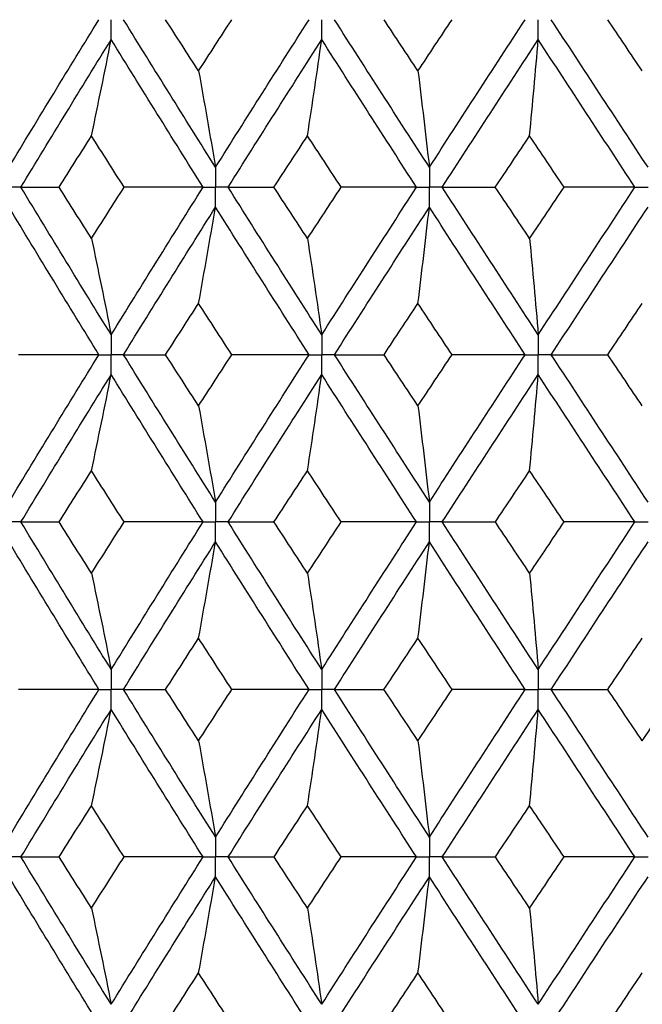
# Paper-space layout '_Left' of a CAD drawing. Header units: millimetres. Extents: x -310 to 25, y -1 to 320.
# Tile 11 of 51: x -8 to -2, y 22 to 31. Entities that reach past the tile are written whole.
import ezdxf

# ---------------------------------------------------------------- set-up
doc = ezdxf.new("R2010")
doc.units = ezdxf.units.MM

psp = doc.layouts.new('_Left')

# ---------------------------------------------------------------- linework, layer by layer
at = {"color": 7, "linetype": 'Continuous', "lineweight": 25}
for points in [[(-7.8298, 29.5315), (-7.5593, 29.9799), (-7.286, 30.4282), (-7.0104, 30.8757)], [(-5.9486, 29.5315), (-6.2302, 29.9799), (-6.5097, 30.4282), (-6.7866, 30.8757)], [(-6.1031, 30.4086), (-6.2035, 30.5643), (-6.3036, 30.72), (-6.4034, 30.8756)], [(-6.1031, 30.4086), (-6.0027, 30.5643), (-5.9021, 30.72), (-5.8012, 30.8756)], [(-5.9486, 29.5315), (-5.667, 29.9799), (-5.3833, 30.4282), (-5.098, 30.8757)], [(-4.0023, 29.5315), (-4.292, 29.9799), (-4.5801, 30.4282), (-4.8664, 30.8757)], [(-4.1063, 30.4086), (-4.2095, 30.5643), (-4.3125, 30.72), (-4.4154, 30.8756)], [(-4.1063, 30.4086), (-4.003, 30.5643), (-3.8996, 30.72), (-3.7961, 30.8756)], [(-4.0023, 29.5315), (-3.7127, 29.9799), (-3.4217, 30.4282), (-3.1297, 30.8757)], [(-2.0122, 29.5315), (-2.3067, 29.9799), (-2.6004, 30.4282), (-2.8929, 30.8757)], [(-2.0644, 30.4086), (-2.1694, 30.5643), (-2.2743, 30.72), (-2.379, 30.8756)], [(-7.7201, 29.35), (-7.4489, 29.7984), (-7.1749, 30.2468), (-6.8986, 30.6944)], [(-7.0778, 29.8176), (-7.0169, 30.108), (-6.9572, 30.4003), (-6.8986, 30.6944)], [(-6.0625, 29.35), (-6.3435, 29.7984), (-6.6224, 30.2468), (-6.8986, 30.6944)], [(-5.8345, 29.35), (-5.5524, 29.7984), (-5.2682, 30.2468), (-4.9823, 30.6944)], [(-5.1117, 29.8176), (-5.0677, 30.108), (-5.0246, 30.4003), (-4.9823, 30.6944)], [(-4.1195, 29.35), (-4.4087, 29.7984), (-4.6965, 30.2468), (-4.9823, 30.6944)], [(-3.885, 29.35), (-3.595, 29.7984), (-3.3037, 30.2468), (-3.0114, 30.6944)], [(-3.0896, 29.8176), (-3.063, 30.108), (-3.0369, 30.4003), (-3.0114, 30.6944)], [(-2.1313, 29.35), (-2.4256, 29.7984), (-2.7191, 30.2468), (-3.0114, 30.6944)], [(-6.1031, 30.4086), (-6.0506, 30.1181), (-5.9991, 29.8257), (-5.9486, 29.5315)], [(-4.1063, 30.4086), (-4.0709, 30.1181), (-4.0363, 29.8257), (-4.0023, 29.5315)], [(-7.3727, 29.35), (-7.2747, 29.5059), (-7.1764, 29.6618), (-7.0778, 29.8176)], [(-6.781, 29.35), (-6.8803, 29.5059), (-6.9792, 29.6618), (-7.0778, 29.8176)], [(-5.4171, 29.35), (-5.3155, 29.5059), (-5.2137, 29.6618), (-5.1117, 29.8176)], [(-4.805, 29.35), (-4.9074, 29.5059), (-5.0097, 29.6618), (-5.1117, 29.8176)], [(-3.4021, 29.35), (-3.2981, 29.5059), (-3.1939, 29.6618), (-3.0896, 29.8176)], [(-2.7762, 29.35), (-2.8808, 29.5059), (-2.9853, 29.6618), (-3.0896, 29.8176)], [(-7.7201, 29.35), (-7.6063, 29.35), (-7.4904, 29.35), (-7.3727, 29.35)], [(-6.8986, 28.0056), (-7.1749, 28.4532), (-7.4489, 28.9016), (-7.7201, 29.35)], [(-7.0778, 28.8824), (-7.1764, 29.0382), (-7.2747, 29.1941), (-7.3727, 29.35)], [(-7.0778, 28.8824), (-6.9792, 29.0382), (-6.8803, 29.1941), (-6.781, 29.35)], [(-6.8986, 28.0056), (-6.6224, 28.4532), (-6.3435, 28.9016), (-6.0625, 29.35)], [(-6.0625, 29.35), (-6.3012, 29.35), (-6.5407, 29.35), (-6.781, 29.35)], [(-5.8345, 29.35), (-5.6972, 29.35), (-5.5581, 29.35), (-5.4171, 29.35)], [(-4.9823, 28.0056), (-5.2682, 28.4532), (-5.5524, 28.9016), (-5.8345, 29.35)], [(-5.1117, 28.8824), (-5.2137, 29.0382), (-5.3155, 29.1941), (-5.4171, 29.35)], [(-5.1117, 28.8824), (-5.0097, 29.0382), (-4.9074, 29.1941), (-4.805, 29.35)], [(-4.9823, 28.0056), (-4.6965, 28.4532), (-4.4087, 28.9016), (-4.1195, 29.35)], [(-4.1195, 29.35), (-4.347, 29.35), (-4.5755, 29.35), (-4.805, 29.35)], [(-3.0114, 28.0056), (-3.3037, 28.4532), (-3.595, 28.9016), (-3.885, 29.35)], [(-3.885, 29.35), (-3.7258, 29.35), (-3.5648, 29.35), (-3.4021, 29.35)], [(-3.0896, 28.8824), (-3.1939, 29.0382), (-3.2981, 29.1941), (-3.4021, 29.35)], [(-3.0896, 28.8824), (-2.9853, 29.0382), (-2.8808, 29.1941), (-2.7762, 29.35)], [(-3.0114, 28.0056), (-2.7191, 28.4532), (-2.4256, 28.9016), (-2.1313, 29.35)], [(-2.1313, 29.35), (-2.3451, 29.35), (-2.5601, 29.35), (-2.7762, 29.35)], [(-7.0104, 27.8243), (-7.286, 28.2718), (-7.5593, 28.7201), (-7.8298, 29.1685)], [(-6.7866, 27.8243), (-6.5097, 28.2718), (-6.2302, 28.7201), (-5.9486, 29.1685)], [(-6.1031, 28.2914), (-6.0506, 28.5819), (-5.9991, 28.8743), (-5.9486, 29.1685)], [(-5.098, 27.8243), (-5.3833, 28.2718), (-5.667, 28.7201), (-5.9486, 29.1685)], [(-4.8664, 27.8243), (-4.5801, 28.2718), (-4.292, 28.7201), (-4.0023, 29.1685)], [(-4.1063, 28.2914), (-4.0709, 28.5819), (-4.0363, 28.8743), (-4.0023, 29.1685)], [(-3.1297, 27.8243), (-3.4217, 28.2718), (-3.7127, 28.7201), (-4.0023, 29.1685)], [(-2.8929, 27.8243), (-2.6004, 28.2718), (-2.3067, 28.7201), (-2.0122, 29.1685)], [(-7.0778, 28.8824), (-7.0169, 28.592), (-6.9572, 28.2997), (-6.8986, 28.0056)], [(-5.1117, 28.8824), (-5.0677, 28.592), (-5.0246, 28.2997), (-4.9823, 28.0056)], [(-3.0896, 28.8824), (-3.063, 28.592), (-3.0369, 28.2997), (-3.0114, 28.0056)], [(-6.4034, 27.8244), (-6.3036, 27.98), (-6.2035, 28.1357), (-6.1031, 28.2914)], [(-5.8012, 27.8244), (-5.9021, 27.98), (-6.0027, 28.1357), (-6.1031, 28.2914)], [(-4.4154, 27.8244), (-4.3125, 27.98), (-4.2095, 28.1357), (-4.1063, 28.2914)], [(-3.7961, 27.8244), (-3.8996, 27.98), (-4.003, 28.1357), (-4.1063, 28.2914)], [(-2.379, 27.8244), (-2.2743, 27.98), (-2.1694, 28.1357), (-2.0644, 28.2914)], [(-7.8298, 26.4821), (-7.5592, 26.93), (-7.2862, 27.3765), (-7.0104, 27.8243)], [(-7.0104, 27.8243), (-7.2539, 27.8243), (-7.498, 27.8243), (-7.7428, 27.8244)], [(-6.7866, 27.8243), (-6.6608, 27.8243), (-6.533, 27.8243), (-6.4034, 27.8244)], [(-5.9486, 26.4821), (-6.2303, 26.93), (-6.5095, 27.3765), (-6.7866, 27.8243)], [(-6.1031, 27.3582), (-6.2034, 27.5136), (-6.3035, 27.6689), (-6.4034, 27.8244)], [(-6.1031, 27.3582), (-6.0027, 27.5136), (-5.9021, 27.6689), (-5.8012, 27.8244)], [(-5.9486, 26.4821), (-5.667, 26.93), (-5.3835, 27.3765), (-5.098, 27.8243)], [(-5.098, 27.8243), (-5.3315, 27.8243), (-5.5659, 27.8243), (-5.8012, 27.8244)], [(-4.8664, 27.8243), (-4.7178, 27.8243), (-4.5675, 27.8243), (-4.4154, 27.8244)], [(-4.0023, 26.4821), (-4.292, 26.93), (-4.5799, 27.3765), (-4.8664, 27.8243)], [(-4.1063, 27.3582), (-4.2095, 27.5136), (-4.3125, 27.6689), (-4.4154, 27.8244)], [(-4.1063, 27.3582), (-4.003, 27.5136), (-3.8997, 27.6689), (-3.7961, 27.8244)], [(-4.0023, 26.4821), (-3.7127, 26.93), (-3.4219, 27.3765), (-3.1297, 27.8243)], [(-3.1297, 27.8243), (-3.3507, 27.8243), (-3.5729, 27.8243), (-3.7961, 27.8244)], [(-2.8929, 27.8243), (-2.7233, 27.8243), (-2.5519, 27.8243), (-2.379, 27.8244)], [(-2.0122, 26.4821), (-2.3067, 26.93), (-2.6002, 27.3765), (-2.8929, 27.8243)], [(-2.0644, 27.3582), (-2.1694, 27.5136), (-2.2742, 27.6689), (-2.379, 27.8244)], [(-7.7201, 26.3008), (-7.4488, 26.7488), (-7.1751, 27.1953), (-6.8986, 27.643)], [(-7.0778, 26.7671), (-7.0169, 27.0572), (-6.9572, 27.3491), (-6.8986, 27.643)], [(-6.0625, 26.3008), (-6.3436, 26.7488), (-6.6222, 27.1953), (-6.8986, 27.643)], [(-5.8345, 26.3008), (-5.5523, 26.7488), (-5.2683, 27.1953), (-4.9823, 27.643)], [(-5.1117, 26.7671), (-5.0677, 27.0572), (-5.0246, 27.3491), (-4.9823, 27.643)], [(-4.1195, 26.3008), (-4.4088, 26.7488), (-4.6963, 27.1953), (-4.9823, 27.643)], [(-3.885, 26.3008), (-3.5949, 26.7488), (-3.3038, 27.1953), (-3.0114, 27.643)], [(-3.0896, 26.7671), (-3.063, 27.0572), (-3.0369, 27.3491), (-3.0114, 27.643)], [(-2.1314, 26.3008), (-2.4257, 26.7488), (-2.719, 27.1953), (-3.0114, 27.643)], [(-6.1031, 27.3582), (-6.0506, 27.0681), (-5.9991, 26.7761), (-5.9486, 26.4821)], [(-4.1063, 27.3582), (-4.0709, 27.0681), (-4.0363, 26.7761), (-4.0023, 26.4821)], [(-7.3725, 26.3007), (-7.2745, 26.4563), (-7.1763, 26.6118), (-7.0778, 26.7671)], [(-6.7812, 26.3007), (-6.8804, 26.4563), (-6.9793, 26.6118), (-7.0778, 26.7671)], [(-5.4169, 26.3007), (-5.3153, 26.4563), (-5.2136, 26.6118), (-5.1117, 26.7671)], [(-4.8052, 26.3007), (-4.9076, 26.4563), (-5.0097, 26.6118), (-5.1117, 26.7671)], [(-3.4019, 26.3007), (-3.2979, 26.4563), (-3.1938, 26.6118), (-3.0896, 26.7671)], [(-2.7764, 26.3007), (-2.881, 26.4563), (-2.9854, 26.6118), (-3.0896, 26.7671)], [(-7.7201, 26.3008), (-7.6062, 26.3008), (-7.4903, 26.3007), (-7.3725, 26.3007)], [(-6.8986, 24.9563), (-7.175, 25.4046), (-7.449, 25.853), (-7.7201, 26.3008)], [(-7.0778, 25.8335), (-7.1763, 25.9892), (-7.2746, 26.145), (-7.3725, 26.3007)], [(-7.0778, 25.8335), (-6.9792, 25.9892), (-6.8804, 26.145), (-6.7812, 26.3007)], [(-6.8986, 24.9563), (-6.6222, 25.4046), (-6.3434, 25.853), (-6.0625, 26.3008)], [(-6.0625, 26.3008), (-6.3013, 26.3008), (-6.5409, 26.3007), (-6.7812, 26.3007)], [(-5.8345, 26.3008), (-5.6971, 26.3008), (-5.5579, 26.3007), (-5.4169, 26.3007)], [(-4.9823, 24.9563), (-5.2683, 25.4046), (-5.5525, 25.853), (-5.8345, 26.3008)], [(-5.1117, 25.8335), (-5.2136, 25.9892), (-5.3154, 26.145), (-5.4169, 26.3007)], [(-5.1117, 25.8335), (-5.0097, 25.9892), (-4.9075, 26.145), (-4.8052, 26.3007)], [(-4.9823, 24.9563), (-4.6963, 25.4046), (-4.4086, 25.853), (-4.1195, 26.3008)], [(-4.1195, 26.3008), (-4.3471, 26.3008), (-4.5756, 26.3007), (-4.8052, 26.3007)], [(-3.885, 26.3008), (-3.7257, 26.3008), (-3.5647, 26.3007), (-3.4019, 26.3007)], [(-3.0114, 24.9563), (-3.3038, 25.4046), (-3.5952, 25.853), (-3.885, 26.3008)], [(-3.0896, 25.8335), (-3.1938, 25.9892), (-3.298, 26.145), (-3.4019, 26.3007)], [(-3.0896, 25.8335), (-2.9853, 25.9892), (-2.8809, 26.145), (-2.7764, 26.3007)], [(-3.0114, 24.9563), (-2.719, 25.4046), (-2.4255, 25.853), (-2.1314, 26.3008)], [(-2.1314, 26.3008), (-2.3452, 26.3008), (-2.5602, 26.3007), (-2.7764, 26.3007)], [(-7.0104, 24.7748), (-7.2861, 25.2232), (-7.5594, 25.6716), (-7.8298, 26.1194)], [(-6.7866, 24.7748), (-6.5096, 25.2232), (-6.2301, 25.6716), (-5.9486, 26.1194)], [(-6.1031, 25.2425), (-6.0506, 25.533), (-5.9991, 25.8253), (-5.9486, 26.1194)], [(-5.098, 24.7748), (-5.3835, 25.2232), (-5.6672, 25.6716), (-5.9486, 26.1194)], [(-4.8665, 24.7748), (-4.58, 25.2232), (-4.2918, 25.6716), (-4.0023, 26.1194)], [(-4.1063, 25.2425), (-4.0709, 25.533), (-4.0363, 25.8253), (-4.0023, 26.1194)], [(-3.1297, 24.7748), (-3.4218, 25.2232), (-3.7129, 25.6716), (-4.0023, 26.1194)], [(-2.893, 24.7748), (-2.6003, 25.2232), (-2.3065, 25.6716), (-2.0122, 26.1194)], [(-7.0778, 25.8335), (-7.0169, 25.5429), (-6.9572, 25.2505), (-6.8986, 24.9563)], [(-5.1117, 25.8335), (-5.0677, 25.5429), (-5.0246, 25.2505), (-4.9823, 24.9563)], [(-3.0896, 25.8335), (-3.063, 25.5429), (-3.0369, 25.2505), (-3.0114, 24.9563)], [(-6.4036, 24.7748), (-6.3037, 24.9307), (-6.2035, 25.0866), (-6.1031, 25.2425)], [(-5.801, 24.7748), (-5.9019, 24.9307), (-6.0026, 25.0866), (-6.1031, 25.2425)], [(-4.4157, 24.7748), (-4.3127, 24.9307), (-4.2096, 25.0866), (-4.1063, 25.2425)], [(-3.7958, 24.7748), (-3.8995, 24.9307), (-4.0029, 25.0866), (-4.1063, 25.2425)], [(-2.3793, 24.7748), (-2.2744, 24.9307), (-2.1695, 25.0866), (-2.0644, 25.2425)], [(-7.8298, 23.4307), (-7.5594, 23.8781), (-7.2862, 24.3264), (-7.0104, 24.7748)], [(-7.0104, 24.7748), (-7.2538, 24.7748), (-7.4978, 24.7748), (-7.7426, 24.7748)], [(-6.7866, 24.7748), (-6.6609, 24.7748), (-6.5332, 24.7748), (-6.4036, 24.7748)], [(-5.9486, 23.4307), (-6.23, 23.8781), (-6.5095, 24.3264), (-6.7866, 24.7748)], [(-6.1031, 24.3073), (-6.2035, 24.4631), (-6.3037, 24.6189), (-6.4036, 24.7748)], [(-6.1031, 24.3073), (-6.0026, 24.4631), (-5.9019, 24.6189), (-5.801, 24.7748)], [(-5.9486, 23.4307), (-5.6672, 23.8781), (-5.3835, 24.3264), (-5.098, 24.7748)], [(-5.098, 24.7748), (-5.3314, 24.7748), (-5.5657, 24.7748), (-5.801, 24.7748)], [(-4.8665, 24.7748), (-4.718, 24.7748), (-4.5677, 24.7748), (-4.4157, 24.7748)], [(-4.0023, 23.4307), (-4.2918, 23.8781), (-4.58, 24.3264), (-4.8665, 24.7748)], [(-4.1063, 24.3073), (-4.2096, 24.4631), (-4.3127, 24.6189), (-4.4157, 24.7748)], [(-4.1063, 24.3073), (-4.003, 24.4631), (-3.8995, 24.6189), (-3.7958, 24.7748)], [(-4.0023, 23.4307), (-3.7129, 23.8781), (-3.4219, 24.3264), (-3.1297, 24.7748)], [(-3.1297, 24.7748), (-3.3506, 24.7748), (-3.5727, 24.7748), (-3.7958, 24.7748)], [(-2.893, 24.7748), (-2.7234, 24.7748), (-2.5521, 24.7748), (-2.3793, 24.7748)], [(-2.0122, 23.4307), (-2.3065, 23.8781), (-2.6002, 24.3264), (-2.893, 24.7748)], [(-2.0644, 24.3073), (-2.1695, 24.4631), (-2.2744, 24.6189), (-2.3793, 24.7748)], [(-2.0644, 24.3073), (-1.9594, 24.4631), (-1.8543, 24.6189), (-1.7491, 24.7748)], [(-7.7201, 23.2494), (-7.449, 23.6967), (-7.1751, 24.1449), (-6.8986, 24.5933)], [(-7.0778, 23.7163), (-7.0169, 24.0067), (-6.9572, 24.2991), (-6.8986, 24.5933)], [(-6.0625, 23.2494), (-6.3434, 23.6967), (-6.6222, 24.1449), (-6.8986, 24.5933)], [(-5.8345, 23.2494), (-5.5525, 23.6967), (-5.2683, 24.1449), (-4.9823, 24.5933)], [(-5.1117, 23.7163), (-5.0677, 24.0067), (-5.0246, 24.2991), (-4.9823, 24.5933)], [(-4.1195, 23.2494), (-4.4086, 23.6967), (-4.6963, 24.1449), (-4.9823, 24.5933)], [(-3.885, 23.2494), (-3.5952, 23.6967), (-3.3039, 24.1449), (-3.0114, 24.5933)], [(-3.0896, 23.7163), (-3.063, 24.0067), (-3.0369, 24.2991), (-3.0114, 24.5933)], [(-2.1314, 23.2494), (-2.4254, 23.6967), (-2.7189, 24.1449), (-3.0114, 24.5933)], [(-6.1031, 24.3073), (-6.0506, 24.0169), (-5.9991, 23.7247), (-5.9486, 23.4307)], [(-4.1063, 24.3073), (-4.0709, 24.0169), (-4.0363, 23.7247), (-4.0023, 23.4307)], [(-7.3723, 23.2495), (-7.2745, 23.405), (-7.1763, 23.5606), (-7.0778, 23.7163)], [(-6.7814, 23.2495), (-6.8805, 23.405), (-6.9793, 23.5606), (-7.0778, 23.7163)], [(-5.4167, 23.2495), (-5.3153, 23.405), (-5.2136, 23.5606), (-5.1117, 23.7163)], [(-4.8053, 23.2495), (-4.9076, 23.405), (-5.0098, 23.5606), (-5.1117, 23.7163)], [(-3.4018, 23.2495), (-3.2979, 23.405), (-3.1938, 23.5606), (-3.0896, 23.7163)], [(-2.7766, 23.2495), (-2.881, 23.405), (-2.9854, 23.5606), (-3.0896, 23.7163)], [(-7.7201, 23.2494), (-7.6061, 23.2494), (-7.4902, 23.2495), (-7.3723, 23.2495)], [(-6.8986, 21.9071), (-7.1751, 22.3553), (-7.4489, 22.802), (-7.7201, 23.2494)], [(-7.0778, 22.7835), (-7.1763, 22.939), (-7.2744, 23.0942), (-7.3723, 23.2495)], [(-7.0778, 22.7835), (-6.9793, 22.939), (-6.8805, 23.0942), (-6.7814, 23.2495)], [(-6.8986, 21.9071), (-6.6222, 22.3553), (-6.3435, 22.802), (-6.0625, 23.2494)], [(-6.0625, 23.2494), (-6.3014, 23.2494), (-6.541, 23.2495), (-6.7814, 23.2495)], [(-5.8345, 23.2494), (-5.6971, 23.2494), (-5.5578, 23.2495), (-5.4167, 23.2495)], [(-4.9823, 21.9071), (-5.2684, 22.3553), (-5.5524, 22.802), (-5.8345, 23.2494)], [(-5.1117, 22.7835), (-5.2136, 22.939), (-5.3153, 23.0942), (-5.4167, 23.2495)], [(-5.1117, 22.7835), (-5.0098, 22.939), (-4.9077, 23.0942), (-4.8053, 23.2495)], [(-4.9823, 21.9071), (-4.6962, 22.3553), (-4.4087, 22.802), (-4.1195, 23.2494)], [(-4.1195, 23.2494), (-4.3471, 23.2494), (-4.5757, 23.2495), (-4.8053, 23.2495)], [(-3.885, 23.2494), (-3.7256, 23.2494), (-3.5645, 23.2495), (-3.4018, 23.2495)], [(-3.0114, 21.9071), (-3.3039, 22.3553), (-3.5951, 22.802), (-3.885, 23.2494)], [(-3.0896, 22.7835), (-3.1938, 22.939), (-3.2978, 23.0942), (-3.4018, 23.2495)], [(-3.0896, 22.7835), (-2.9854, 22.939), (-2.8811, 23.0942), (-2.7766, 23.2495)], [(-3.0114, 21.9071), (-2.7189, 22.3553), (-2.4256, 22.802), (-2.1314, 23.2494)], [(-2.1314, 23.2494), (-2.3453, 23.2494), (-2.5604, 23.2495), (-2.7766, 23.2495)], [(-7.0104, 21.7258), (-7.2863, 22.174), (-7.5593, 22.6208), (-7.8298, 23.0682)], [(-6.7866, 21.7258), (-6.5094, 22.174), (-6.2301, 22.6208), (-5.9486, 23.0682)], [(-6.1031, 22.1924), (-6.0506, 22.4825), (-5.9991, 22.7744), (-5.9486, 23.0682)], [(-5.098, 21.7258), (-5.3836, 22.174), (-5.6671, 22.6208), (-5.9486, 23.0682)], [(-4.8664, 21.7258), (-4.5799, 22.174), (-4.2919, 22.6208), (-4.0023, 23.0682)], [(-4.1063, 22.1924), (-4.0709, 22.4825), (-4.0363, 22.7744), (-4.0023, 23.0682)], [(-3.1297, 21.7258), (-3.422, 22.174), (-3.7128, 22.6208), (-4.0023, 23.0682)], [(-2.8929, 21.7258), (-2.6001, 22.174), (-2.3066, 22.6208), (-2.0122, 23.0682)], [(-7.0778, 22.7835), (-7.0169, 22.4933), (-6.9572, 22.2012), (-6.8986, 21.9071)], [(-5.1117, 22.7835), (-5.0677, 22.4933), (-5.0246, 22.2012), (-4.9823, 21.9071)], [(-3.0896, 22.7835), (-3.063, 22.4933), (-3.0369, 22.2012), (-3.0114, 21.9071)], [(-6.4035, 21.7257), (-6.3036, 21.8814), (-6.2035, 22.037), (-6.1031, 22.1924)], [(-5.8011, 21.7257), (-5.902, 21.8814), (-6.0027, 22.037), (-6.1031, 22.1924)], [(-4.4155, 21.7257), (-4.3126, 21.8814), (-4.2095, 22.037), (-4.1063, 22.1924)], [(-3.7959, 21.7257), (-3.8996, 21.8814), (-4.003, 22.037), (-4.1063, 22.1924)], [(-2.3791, 21.7257), (-2.2743, 21.8814), (-2.1694, 22.037), (-2.0644, 22.1924)]]:
    psp.add_open_spline(points, degree=3, dxfattribs=at)
for points, knots in [([(-6.8986, 30.6944), (-6.8986, 30.7433), (-6.8986, 30.7922), (-6.8986, 30.8411), (-6.8986, 30.8526), (-6.8986, 30.8642), (-6.8986, 30.8757)], [0, 0, 0, 0, 0.0001466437, 0.0001466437, 0.0001466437, 0.000181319, 0.000181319, 0.000181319, 0.000181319]), ([(-4.9823, 30.6944), (-4.9823, 30.7433), (-4.9823, 30.7922), (-4.9823, 30.8411), (-4.9823, 30.8526), (-4.9823, 30.8642), (-4.9823, 30.8757)], [0, 0, 0, 0, 0.0001466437, 0.0001466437, 0.0001466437, 0.000181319, 0.000181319, 0.000181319, 0.000181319]), ([(-3.0114, 30.6944), (-3.0114, 30.7433), (-3.0114, 30.7922), (-3.0114, 30.8411), (-3.0114, 30.8526), (-3.0114, 30.8642), (-3.0114, 30.8757)], [0, 0, 0, 0, 0.0001466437, 0.0001466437, 0.0001466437, 0.000181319, 0.000181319, 0.000181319, 0.000181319]), ([(-5.9486, 29.5315), (-5.9486, 29.4825), (-5.9486, 29.4336), (-5.9486, 29.3847), (-5.9486, 29.3731), (-5.9486, 29.3616), (-5.9486, 29.35)], [0, 0, 0, 0, 0.0001467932, 0.0001467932, 0.0001467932, 0.0001814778, 0.0001814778, 0.0001814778, 0.0001814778]), ([(-4.0023, 29.5315), (-4.0023, 29.4825), (-4.0023, 29.4336), (-4.0023, 29.3847), (-4.0023, 29.3731), (-4.0023, 29.3616), (-4.0023, 29.35)], [0, 0, 0, 0, 0.0001467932, 0.0001467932, 0.0001467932, 0.0001814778, 0.0001814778, 0.0001814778, 0.0001814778]), ([(-7.7201, 29.35), (-7.7461, 29.35), (-7.772, 29.35), (-7.798, 29.35), (-7.8086, 29.35), (-7.8191, 29.35), (-7.8297, 29.35)], [0, 0, 0, 0, 0.0000851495, 0.0000851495, 0.0000851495, 0.0001198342, 0.0001198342, 0.0001198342, 0.0001198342]), ([(-6.0625, 29.35), (-6.0355, 29.35), (-6.0085, 29.35), (-5.9816, 29.35), (-5.9706, 29.35), (-5.9596, 29.35), (-5.9486, 29.35)], [0, 0, 0, 0, 0.0000851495, 0.0000851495, 0.0000851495, 0.0001198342, 0.0001198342, 0.0001198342, 0.0001198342]), ([(-5.8345, 29.35), (-5.8616, 29.35), (-5.8886, 29.35), (-5.9156, 29.35), (-5.9266, 29.35), (-5.9376, 29.35), (-5.9486, 29.35)], [0, 0, 0, 0, 0.0000851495, 0.0000851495, 0.0000851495, 0.0001198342, 0.0001198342, 0.0001198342, 0.0001198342]), ([(-5.9486, 29.1685), (-5.9486, 29.2175), (-5.9486, 29.2664), (-5.9486, 29.3153), (-5.9486, 29.3269), (-5.9486, 29.3384), (-5.9486, 29.35)], [0, 0, 0, 0, 0.0001467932, 0.0001467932, 0.0001467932, 0.0001814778, 0.0001814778, 0.0001814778, 0.0001814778]), ([(-4.1195, 29.35), (-4.0917, 29.35), (-4.064, 29.35), (-4.0362, 29.35), (-4.0249, 29.35), (-4.0136, 29.35), (-4.0023, 29.35)], [0, 0, 0, 0, 0.0000851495, 0.0000851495, 0.0000851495, 0.0001198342, 0.0001198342, 0.0001198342, 0.0001198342]), ([(-4.0023, 29.1685), (-4.0023, 29.2175), (-4.0023, 29.2664), (-4.0023, 29.3153), (-4.0023, 29.3269), (-4.0023, 29.3384), (-4.0023, 29.35)], [0, 0, 0, 0, 0.0001467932, 0.0001467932, 0.0001467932, 0.0001814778, 0.0001814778, 0.0001814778, 0.0001814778]), ([(-3.885, 29.35), (-3.9128, 29.35), (-3.9406, 29.35), (-3.9684, 29.35), (-3.9797, 29.35), (-3.991, 29.35), (-4.0023, 29.35)], [0, 0, 0, 0, 0.0000851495, 0.0000851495, 0.0000851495, 0.0001198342, 0.0001198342, 0.0001198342, 0.0001198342]), ([(-2.1313, 29.35), (-2.1031, 29.35), (-2.0749, 29.35), (-2.0467, 29.35), (-2.0352, 29.35), (-2.0237, 29.35), (-2.0122, 29.35)], [0, 0, 0, 0, 0.0000851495, 0.0000851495, 0.0000851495, 0.0001198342, 0.0001198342, 0.0001198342, 0.0001198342]), ([(-6.8986, 28.0056), (-6.8986, 27.9567), (-6.8986, 27.9078), (-6.8986, 27.8589), (-6.8986, 27.8474), (-6.8986, 27.8358), (-6.8986, 27.8243)], [0, 0, 0, 0, 0.0001466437, 0.0001466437, 0.0001466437, 0.000181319, 0.000181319, 0.000181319, 0.000181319]), ([(-4.9823, 28.0056), (-4.9823, 27.9567), (-4.9823, 27.9078), (-4.9823, 27.8589), (-4.9823, 27.8474), (-4.9823, 27.8358), (-4.9823, 27.8243)], [0, 0, 0, 0, 0.0001466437, 0.0001466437, 0.0001466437, 0.000181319, 0.000181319, 0.000181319, 0.000181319]), ([(-3.0114, 28.0056), (-3.0114, 27.9567), (-3.0114, 27.9078), (-3.0114, 27.8589), (-3.0114, 27.8474), (-3.0114, 27.8358), (-3.0114, 27.8243)], [0, 0, 0, 0, 0.0001466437, 0.0001466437, 0.0001466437, 0.000181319, 0.000181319, 0.000181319, 0.000181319]), ([(-7.0104, 27.8243), (-6.984, 27.8243), (-6.9575, 27.8243), (-6.9309, 27.8243), (-6.9202, 27.8243), (-6.9094, 27.8243), (-6.8986, 27.8243)], [0, 0, 0, 0, 0.0000852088, 0.0000852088, 0.0000852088, 0.0001198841, 0.0001198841, 0.0001198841, 0.0001198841]), ([(-6.8986, 27.643), (-6.8986, 27.6919), (-6.8986, 27.7407), (-6.8986, 27.7896), (-6.8986, 27.8012), (-6.8986, 27.8127), (-6.8986, 27.8243)], [0, 0, 0, 0, 0.000146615, 0.000146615, 0.000146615, 0.0001812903, 0.0001812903, 0.0001812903, 0.0001812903]), ([(-6.7866, 27.8243), (-6.8131, 27.8243), (-6.8397, 27.8243), (-6.8662, 27.8243), (-6.877, 27.8243), (-6.8878, 27.8243), (-6.8986, 27.8243)], [0, 0, 0, 0, 0.0000852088, 0.0000852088, 0.0000852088, 0.0001198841, 0.0001198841, 0.0001198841, 0.0001198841]), ([(-5.098, 27.8243), (-5.0706, 27.8243), (-5.0432, 27.8243), (-5.0158, 27.8243), (-5.0046, 27.8243), (-4.9934, 27.8243), (-4.9823, 27.8243)], [0, 0, 0, 0, 0.0000852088, 0.0000852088, 0.0000852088, 0.0001198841, 0.0001198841, 0.0001198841, 0.0001198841]), ([(-4.9823, 27.643), (-4.9823, 27.6919), (-4.9823, 27.7407), (-4.9823, 27.7896), (-4.9823, 27.8012), (-4.9823, 27.8127), (-4.9823, 27.8243)], [0, 0, 0, 0, 0.000146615, 0.000146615, 0.000146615, 0.0001812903, 0.0001812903, 0.0001812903, 0.0001812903]), ([(-4.8664, 27.8243), (-4.8939, 27.8243), (-4.9213, 27.8243), (-4.9488, 27.8243), (-4.9599, 27.8243), (-4.9711, 27.8243), (-4.9823, 27.8243)], [0, 0, 0, 0, 0.0000852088, 0.0000852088, 0.0000852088, 0.0001198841, 0.0001198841, 0.0001198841, 0.0001198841]), ([(-3.1297, 27.8243), (-3.1017, 27.8243), (-3.0737, 27.8243), (-3.0456, 27.8243), (-3.0342, 27.8243), (-3.0228, 27.8243), (-3.0114, 27.8243)], [0, 0, 0, 0, 0.0000852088, 0.0000852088, 0.0000852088, 0.0001198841, 0.0001198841, 0.0001198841, 0.0001198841]), ([(-3.0114, 27.643), (-3.0114, 27.6919), (-3.0114, 27.7407), (-3.0114, 27.7896), (-3.0114, 27.8012), (-3.0114, 27.8127), (-3.0114, 27.8243)], [0, 0, 0, 0, 0.000146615, 0.000146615, 0.000146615, 0.0001812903, 0.0001812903, 0.0001812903, 0.0001812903]), ([(-2.8929, 27.8243), (-2.921, 27.8243), (-2.9491, 27.8243), (-2.9771, 27.8243), (-2.9885, 27.8243), (-2.9999, 27.8243), (-3.0114, 27.8243)], [0, 0, 0, 0, 0.0000852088, 0.0000852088, 0.0000852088, 0.0001198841, 0.0001198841, 0.0001198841, 0.0001198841]), ([(-5.9486, 26.4821), (-5.9486, 26.4332), (-5.9486, 26.3843), (-5.9486, 26.3355), (-5.9486, 26.3239), (-5.9486, 26.3123), (-5.9486, 26.3008)], [0, 0, 0, 0, 0.0001466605, 0.0001466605, 0.0001466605, 0.0001813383, 0.0001813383, 0.0001813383, 0.0001813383]), ([(-4.0023, 26.4821), (-4.0023, 26.4332), (-4.0023, 26.3843), (-4.0023, 26.3355), (-4.0023, 26.3239), (-4.0023, 26.3123), (-4.0023, 26.3008)], [0, 0, 0, 0, 0.0001466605, 0.0001466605, 0.0001466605, 0.0001813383, 0.0001813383, 0.0001813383, 0.0001813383]), ([(-7.7201, 26.3008), (-7.7461, 26.3008), (-7.772, 26.3008), (-7.798, 26.3008), (-7.8086, 26.3008), (-7.8191, 26.3008), (-7.8297, 26.3008)], [0, 0, 0, 0, 0.0000851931, 0.0000851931, 0.0000851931, 0.0001198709, 0.0001198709, 0.0001198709, 0.0001198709]), ([(-6.0625, 26.3008), (-6.0355, 26.3008), (-6.0086, 26.3008), (-5.9816, 26.3008), (-5.9706, 26.3008), (-5.9596, 26.3008), (-5.9486, 26.3008)], [0, 0, 0, 0, 0.0000851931, 0.0000851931, 0.0000851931, 0.0001198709, 0.0001198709, 0.0001198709, 0.0001198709]), ([(-5.8345, 26.3008), (-5.8615, 26.3008), (-5.8886, 26.3008), (-5.9156, 26.3008), (-5.9266, 26.3008), (-5.9376, 26.3008), (-5.9486, 26.3008)], [0, 0, 0, 0, 0.0000851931, 0.0000851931, 0.0000851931, 0.0001198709, 0.0001198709, 0.0001198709, 0.0001198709]), ([(-5.9486, 26.1194), (-5.9486, 26.1683), (-5.9486, 26.2172), (-5.9486, 26.2661), (-5.9486, 26.2777), (-5.9486, 26.2892), (-5.9486, 26.3008)], [0, 0, 0, 0, 0.0001466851, 0.0001466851, 0.0001466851, 0.0001813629, 0.0001813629, 0.0001813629, 0.0001813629]), ([(-4.1195, 26.3008), (-4.0918, 26.3008), (-4.064, 26.3008), (-4.0362, 26.3008), (-4.0249, 26.3008), (-4.0136, 26.3008), (-4.0023, 26.3008)], [0, 0, 0, 0, 0.0000851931, 0.0000851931, 0.0000851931, 0.0001198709, 0.0001198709, 0.0001198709, 0.0001198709]), ([(-3.885, 26.3008), (-3.9128, 26.3008), (-3.9406, 26.3008), (-3.9684, 26.3008), (-3.9797, 26.3008), (-3.991, 26.3008), (-4.0023, 26.3008)], [0, 0, 0, 0, 0.0000851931, 0.0000851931, 0.0000851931, 0.0001198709, 0.0001198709, 0.0001198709, 0.0001198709]), ([(-4.0023, 26.1194), (-4.0023, 26.1683), (-4.0023, 26.2172), (-4.0023, 26.2661), (-4.0023, 26.2777), (-4.0023, 26.2892), (-4.0023, 26.3008)], [0, 0, 0, 0, 0.0001466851, 0.0001466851, 0.0001466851, 0.0001813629, 0.0001813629, 0.0001813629, 0.0001813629]), ([(-2.1314, 26.3008), (-2.1031, 26.3008), (-2.0749, 26.3008), (-2.0467, 26.3008), (-2.0352, 26.3008), (-2.0237, 26.3008), (-2.0122, 26.3008)], [0, 0, 0, 0, 0.0000851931, 0.0000851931, 0.0000851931, 0.0001198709, 0.0001198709, 0.0001198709, 0.0001198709]), ([(-6.8986, 24.9563), (-6.8986, 24.9073), (-6.8986, 24.8584), (-6.8986, 24.8095), (-6.8986, 24.7979), (-6.8986, 24.7864), (-6.8986, 24.7748)], [0, 0, 0, 0, 0.0001467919, 0.0001467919, 0.0001467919, 0.0001814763, 0.0001814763, 0.0001814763, 0.0001814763]), ([(-4.9823, 24.9563), (-4.9823, 24.9073), (-4.9823, 24.8584), (-4.9823, 24.8095), (-4.9823, 24.7979), (-4.9823, 24.7864), (-4.9823, 24.7748)], [0, 0, 0, 0, 0.0001467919, 0.0001467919, 0.0001467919, 0.0001814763, 0.0001814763, 0.0001814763, 0.0001814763]), ([(-3.0114, 24.9563), (-3.0114, 24.9073), (-3.0114, 24.8584), (-3.0114, 24.8095), (-3.0114, 24.7979), (-3.0114, 24.7864), (-3.0114, 24.7748)], [0, 0, 0, 0, 0.0001467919, 0.0001467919, 0.0001467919, 0.0001814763, 0.0001814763, 0.0001814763, 0.0001814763]), ([(-7.0104, 24.7748), (-6.9839, 24.7748), (-6.9574, 24.7748), (-6.931, 24.7748), (-6.9202, 24.7748), (-6.9094, 24.7748), (-6.8986, 24.7748)], [0, 0, 0, 0, 0.0000851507, 0.0000851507, 0.0000851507, 0.0001198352, 0.0001198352, 0.0001198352, 0.0001198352]), ([(-6.7866, 24.7748), (-6.8132, 24.7748), (-6.8397, 24.7748), (-6.8662, 24.7748), (-6.877, 24.7748), (-6.8878, 24.7748), (-6.8986, 24.7748)], [0, 0, 0, 0, 0.0000851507, 0.0000851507, 0.0000851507, 0.0001198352, 0.0001198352, 0.0001198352, 0.0001198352]), ([(-6.8986, 24.5933), (-6.8986, 24.6423), (-6.8986, 24.6912), (-6.8986, 24.7401), (-6.8986, 24.7517), (-6.8986, 24.7632), (-6.8986, 24.7748)], [0, 0, 0, 0, 0.0001467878, 0.0001467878, 0.0001467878, 0.0001814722, 0.0001814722, 0.0001814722, 0.0001814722]), ([(-5.098, 24.7748), (-5.0706, 24.7748), (-5.0432, 24.7748), (-5.0158, 24.7748), (-5.0046, 24.7748), (-4.9934, 24.7748), (-4.9823, 24.7748)], [0, 0, 0, 0, 0.0000851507, 0.0000851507, 0.0000851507, 0.0001198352, 0.0001198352, 0.0001198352, 0.0001198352]), ([(-4.8665, 24.7748), (-4.8939, 24.7748), (-4.9213, 24.7748), (-4.9488, 24.7748), (-4.9599, 24.7748), (-4.9711, 24.7748), (-4.9823, 24.7748)], [0, 0, 0, 0, 0.0000851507, 0.0000851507, 0.0000851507, 0.0001198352, 0.0001198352, 0.0001198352, 0.0001198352]), ([(-4.9823, 24.5933), (-4.9823, 24.6423), (-4.9823, 24.6912), (-4.9823, 24.7401), (-4.9823, 24.7517), (-4.9823, 24.7632), (-4.9823, 24.7748)], [0, 0, 0, 0, 0.0001467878, 0.0001467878, 0.0001467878, 0.0001814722, 0.0001814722, 0.0001814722, 0.0001814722]), ([(-3.1297, 24.7748), (-3.1017, 24.7748), (-3.0736, 24.7748), (-3.0456, 24.7748), (-3.0342, 24.7748), (-3.0228, 24.7748), (-3.0114, 24.7748)], [0, 0, 0, 0, 0.0000851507, 0.0000851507, 0.0000851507, 0.0001198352, 0.0001198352, 0.0001198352, 0.0001198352]), ([(-2.893, 24.7748), (-2.921, 24.7748), (-2.9491, 24.7748), (-2.9771, 24.7748), (-2.9885, 24.7748), (-2.9999, 24.7748), (-3.0114, 24.7748)], [0, 0, 0, 0, 0.0000851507, 0.0000851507, 0.0000851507, 0.0001198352, 0.0001198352, 0.0001198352, 0.0001198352]), ([(-3.0114, 24.5933), (-3.0114, 24.6423), (-3.0114, 24.6912), (-3.0114, 24.7401), (-3.0114, 24.7517), (-3.0114, 24.7632), (-3.0114, 24.7748)], [0, 0, 0, 0, 0.0001467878, 0.0001467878, 0.0001467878, 0.0001814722, 0.0001814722, 0.0001814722, 0.0001814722]), ([(-5.9486, 23.4307), (-5.9486, 23.3818), (-5.9486, 23.333), (-5.9486, 23.2841), (-5.9486, 23.2725), (-5.9486, 23.261), (-5.9486, 23.2494)], [0, 0, 0, 0, 0.0001465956, 0.0001465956, 0.0001465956, 0.0001812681, 0.0001812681, 0.0001812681, 0.0001812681]), ([(-4.0023, 23.4307), (-4.0023, 23.3818), (-4.0023, 23.333), (-4.0023, 23.2841), (-4.0023, 23.2725), (-4.0023, 23.261), (-4.0023, 23.2494)], [0, 0, 0, 0, 0.0001465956, 0.0001465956, 0.0001465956, 0.0001812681, 0.0001812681, 0.0001812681, 0.0001812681]), ([(-7.7201, 23.2494), (-7.7461, 23.2494), (-7.772, 23.2494), (-7.798, 23.2494), (-7.8086, 23.2494), (-7.8191, 23.2494), (-7.8297, 23.2494)], [0, 0, 0, 0, 0.000085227, 0.000085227, 0.000085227, 0.0001198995, 0.0001198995, 0.0001198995, 0.0001198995]), ([(-6.0625, 23.2494), (-6.0356, 23.2494), (-6.0086, 23.2494), (-5.9815, 23.2494), (-5.9706, 23.2494), (-5.9596, 23.2494), (-5.9486, 23.2494)], [0, 0, 0, 0, 0.000085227, 0.000085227, 0.000085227, 0.0001198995, 0.0001198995, 0.0001198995, 0.0001198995]), ([(-5.9486, 23.0682), (-5.9486, 23.117), (-5.9486, 23.1659), (-5.9486, 23.2147), (-5.9486, 23.2263), (-5.9486, 23.2379), (-5.9486, 23.2494)], [0, 0, 0, 0, 0.0001465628, 0.0001465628, 0.0001465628, 0.0001812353, 0.0001812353, 0.0001812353, 0.0001812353]), ([(-5.8345, 23.2494), (-5.8615, 23.2494), (-5.8886, 23.2494), (-5.9156, 23.2494), (-5.9266, 23.2494), (-5.9376, 23.2494), (-5.9486, 23.2494)], [0, 0, 0, 0, 0.000085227, 0.000085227, 0.000085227, 0.0001198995, 0.0001198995, 0.0001198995, 0.0001198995]), ([(-4.1195, 23.2494), (-4.0918, 23.2494), (-4.064, 23.2494), (-4.0362, 23.2494), (-4.0249, 23.2494), (-4.0136, 23.2494), (-4.0023, 23.2494)], [0, 0, 0, 0, 0.000085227, 0.000085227, 0.000085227, 0.0001198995, 0.0001198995, 0.0001198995, 0.0001198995]), ([(-4.0023, 23.0682), (-4.0023, 23.117), (-4.0023, 23.1659), (-4.0023, 23.2147), (-4.0023, 23.2263), (-4.0023, 23.2379), (-4.0023, 23.2494)], [0, 0, 0, 0, 0.0001465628, 0.0001465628, 0.0001465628, 0.0001812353, 0.0001812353, 0.0001812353, 0.0001812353]), ([(-3.885, 23.2494), (-3.9128, 23.2494), (-3.9406, 23.2494), (-3.9684, 23.2494), (-3.9797, 23.2494), (-3.991, 23.2494), (-4.0023, 23.2494)], [0, 0, 0, 0, 0.000085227, 0.000085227, 0.000085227, 0.0001198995, 0.0001198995, 0.0001198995, 0.0001198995]), ([(-2.1314, 23.2494), (-2.1032, 23.2494), (-2.0749, 23.2494), (-2.0467, 23.2494), (-2.0352, 23.2494), (-2.0237, 23.2494), (-2.0122, 23.2494)], [0, 0, 0, 0, 0.000085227, 0.000085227, 0.000085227, 0.0001198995, 0.0001198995, 0.0001198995, 0.0001198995])]:
    psp.add_open_spline(points, degree=3, knots=knots, dxfattribs=at)

doc.saveas('drawing.dxf')
